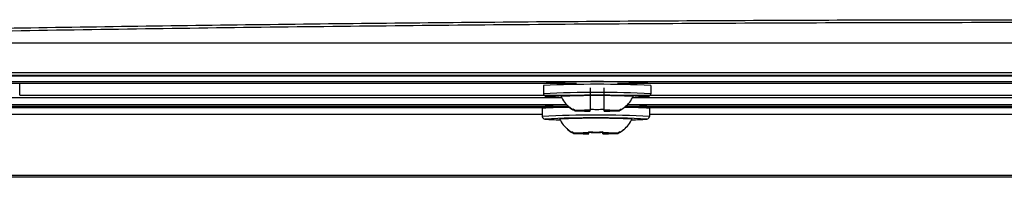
# Model space of a CAD drawing. Header units: millimetres. Extents: x 12 to 1209, y -252 to 1182.
# Tile 77 of 162: x 387 to 460, y 291 to 303. Entities that reach past the tile are written whole.
import ezdxf

# ---------------------------------------------------------------- set-up
doc = ezdxf.new("R2010")
doc.units = ezdxf.units.MM

msp = doc.modelspace()

# ---------------------------------------------------------------- linework, layer by layer
at = {"color": 7, "linetype": 'Continuous', "lineweight": 25}
for p, q in [((365.306, 301.278), (559.377, 301.278)), ((357.643, 298.835), (567.06, 298.835)), ((462.351, 298.854), (357.662, 298.854)), ((557.351, 298.397), (367.351, 298.397)), ((557.355, 298.388), (367.355, 298.391)), ((428.423, 298.255), (371.591, 298.256)), ((425.982, 298.115), (425.982, 297.515)), ((493.423, 298.254), (431.433, 298.255)), ((433.882, 298.115), (433.882, 297.515)), ((371.507, 297.226), (427.307, 297.225)), ((387.361, 297.398), (429.417, 297.397)), ((430.447, 297.397), (494.416, 297.396)), ((432.556, 297.225), (492.307, 297.224)), ((370.801, 296.576), (427.824, 296.575)), ((427.824, 296.575), (370.801, 296.575)), ((427.837, 296.563), (370.801, 296.563)), ((370.801, 296.485), (426.702, 296.485)), ((371.506, 296.711), (427.689, 296.71)), ((425.889, 296.443), (425.889, 295.843)), ((427.89, 296.544), (428.141, 296.332)), ((428.154, 296.352), (428.141, 296.332)), ((428.154, 296.352), (428.16, 296.366)), ((429.11, 296.272), (428.303, 296.272)), ((428.303, 296.254), (429.11, 296.254)), ((429.11, 296.254), (429.112, 296.271)), ((429.417, 296.291), (429.417, 296.277)), ((430.447, 296.277), (430.447, 296.291)), ((430.447, 296.248), (430.447, 296.265)), ((430.447, 296.234), (430.447, 296.248)), ((430.751, 296.271), (430.753, 296.254)), ((431.56, 296.272), (430.753, 296.272)), ((430.753, 296.254), (431.56, 296.254)), ((431.709, 296.352), (431.703, 296.366)), ((431.721, 296.331), (431.974, 296.544)), ((492.836, 296.563), (432.026, 296.563)), ((492.824, 296.573), (432.039, 296.574)), ((432.039, 296.574), (492.824, 296.573)), ((432.174, 296.71), (492.689, 296.709)), ((432.975, 296.485), (491.751, 296.485)), ((433.789, 296.443), (433.789, 295.843)), ((425.889, 295.985), (351.948, 295.985)), ((490.889, 295.985), (433.789, 295.985)), ((427.797, 294.872), (428.049, 294.66)), ((431.629, 294.659), (431.881, 294.872)), ((428.061, 294.68), (428.067, 294.694)), ((429.018, 294.6), (428.21, 294.6)), ((428.21, 294.582), (429.018, 294.582)), ((429.018, 294.582), (429.019, 294.599)), ((429.324, 294.619), (429.324, 294.605)), ((430.354, 294.605), (430.354, 294.619)), ((430.354, 294.576), (430.354, 294.593)), ((430.354, 294.562), (430.354, 294.576)), ((430.659, 294.599), (430.66, 294.582)), ((431.467, 294.6), (430.66, 294.6)), ((430.66, 294.582), (431.467, 294.582)), ((431.617, 294.68), (431.61, 294.694)), ((577.395, 291.345), (347.308, 291.345)), ((577.264, 291.475), (347.439, 291.475))]:
    msp.add_line(p, q, dxfattribs=at)
at = {"color": 7, "linetype": 'Continuous', "lineweight": 25, "flags": 128}
for points in [[(360.505, 299.072), (474.573, 299.072), (564.197, 299.072)], [(387.361, 297.398), (387.361, 297.593), (387.361, 297.782), (387.361, 297.956), (387.361, 298.11), (387.362, 298.237), (387.362, 298.256)], [(427.873, 296.53), (428, 296.423), (428.134, 296.323)], [(431.99, 296.53), (431.863, 296.423), (431.729, 296.323)], [(427.78, 294.858), (427.908, 294.751), (428.042, 294.651)], [(431.897, 294.858), (431.77, 294.751), (431.636, 294.651)]]:
    msp.add_lwpolyline(points, dxfattribs=at)
at = {"color": 7, "linetype": 'Continuous', "lineweight": 25}
for centre, radius, start, end in [((429.932, 220.428), 77.977, 87.24353, 92.75647), ((429.932, 216.074), 82.136, 87.24353, 92.75647), ((429.932, 215.474), 82.136, 87.24353, 92.75647), ((426.182, 297.515), 0.2, 180.00436, 270.00436), ((429.932, 219.428), 77.977, 87.24353, 92.75647), ((427.222, 308.938), 11.67, 264.88542, 270.29403), ((429.932, 235.661), 61.712, 87.51565, 92.48435), ((429.768, 298.652), 2.845, 208.03373, 228.24543), ((430.095, 298.652), 2.845, 311.75457, 331.96627), ((432.641, 308.938), 11.67, 269.70597, 275.11458), ((433.682, 297.515), 0.2, 269.99564, 359.99564), ((427.71, 269.24), 27.264, 89.57721, 93.8308), ((427.654, 273.921), 22.775, 89.88017, 93.93983), ((429.396, 265.566), 30.725, 89.96134, 92.03836), ((429.396, 326.959), 30.725, 267.96164, 270.03866), ((429.598, 277.127), 19.15, 90.54168, 91.45802), ((429.598, 315.398), 19.15, 268.54198, 269.45832), ((430.467, 265.566), 30.725, 87.96164, 90.03866), ((430.265, 277.127), 19.15, 88.54198, 89.45832), ((430.467, 326.959), 30.725, 269.96134, 272.03836), ((430.265, 315.398), 19.15, 270.54168, 271.45802), ((432.072, 271.218), 25.283, 86.10689, 90.2455), ((432.361, 282.406), 14.29, 85.0718, 90.80812), ((429.839, 213.802), 82.136, 87.24353, 92.75647), ((426.089, 295.843), 0.2, 180.00436, 270.00436), ((429.839, 217.756), 77.977, 87.24353, 92.75647), ((427.129, 307.266), 11.67, 264.88542, 270.29403), ((429.839, 233.989), 61.712, 87.51565, 92.48435), ((429.675, 296.98), 2.845, 208.03373, 228.24543), ((430.002, 296.98), 2.845, 311.75457, 331.96627), ((432.548, 307.266), 11.67, 269.70597, 275.11458), ((433.589, 295.843), 0.2, 269.99564, 359.99564), ((429.303, 263.894), 30.725, 89.96134, 92.03836), ((429.303, 325.287), 30.725, 267.96164, 270.03866), ((429.505, 275.456), 19.15, 90.54168, 91.45802), ((429.505, 313.726), 19.15, 268.54198, 269.45832), ((430.374, 263.894), 30.725, 87.96164, 90.03866), ((430.173, 275.456), 19.15, 88.54198, 89.45832), ((430.374, 325.287), 30.725, 269.96134, 272.03836), ((430.173, 313.726), 19.15, 270.54168, 271.45802)]:
    msp.add_arc(centre, radius, start, end, dxfattribs=at)
for points, knots in [([(364.643, 301.938), (371.059, 302.068), (383.886, 302.328), (403.377, 302.614), (422.986, 302.823), (442.698, 302.948), (462.451, 302.989), (482.199, 302.947), (501.89, 302.822), (521.458, 302.612), (540.886, 302.327), (553.667, 302.068), (560.06, 301.938)], [0, 0, 0, 0, 0.100134, 0.200166, 0.300316, 0.400398, 0.50052, 0.600592, 0.70062, 0.800561, 0.90023, 1, 1, 1, 1]), ([(558.032, 301.757), (551.005, 301.896), (536.957, 302.174), (515.589, 302.466), (494.066, 302.666), (472.426, 302.763), (450.897, 302.76), (429.551, 302.658), (408.427, 302.458), (387.417, 302.168), (373.585, 301.894), (366.671, 301.757)], [0, 0, 0, 0, 0.111883, 0.223667, 0.335667, 0.447909, 0.560029, 0.66988, 0.779758, 0.889906, 1, 1, 1, 1]), ([(429.417, 297.943), (429.417, 297.627), (429.417, 297.119), (429.417, 296.612), (429.417, 296.421)], [0, 0, 0, 0, 0.623538, 1, 1, 1, 1]), ([(430.447, 296.419), (430.447, 296.678), (430.447, 297.187), (430.447, 297.694), (430.447, 297.943)], [0, 0, 0, 0, 0.510756, 1, 1, 1, 1]), ([(429.417, 296.392), (429.474, 296.385), (429.587, 296.369), (429.759, 296.357), (429.96, 296.352), (430.19, 296.359), (430.361, 296.381), (430.447, 296.392)], [0, 0, 0, 0, 0.167698, 0.333556, 0.499803, 0.749059, 1, 1, 1, 1]), ([(431.709, 296.37), (431.713, 296.362), (431.721, 296.344), (431.727, 296.328), (431.728, 296.325), (431.729, 296.323)], [0, 0, 0, 0, 0.335653, 0.667498, 1, 1, 1, 1]), ([(429.324, 294.72), (429.381, 294.713), (429.495, 294.697), (429.667, 294.685), (429.867, 294.68), (430.097, 294.688), (430.268, 294.709), (430.354, 294.72)], [0, 0, 0, 0, 0.167698, 0.333556, 0.499803, 0.749059, 1, 1, 1, 1]), ([(428.061, 294.68), (428.057, 294.674), (428.049, 294.66), (428.043, 294.65), (428.042, 294.651), (428.042, 294.651)], [0, 0, 0, 0, 0.335653, 0.667498, 1, 1, 1, 1]), ([(430.354, 294.658), (430.297, 294.651), (430.183, 294.635), (430.011, 294.622), (429.81, 294.617), (429.58, 294.625), (429.409, 294.647), (429.324, 294.658)], [0, 0, 0, 0, 0.167698, 0.333556, 0.499803, 0.749059, 1, 1, 1, 1]), ([(431.617, 294.698), (431.621, 294.69), (431.628, 294.672), (431.635, 294.656), (431.635, 294.653), (431.636, 294.651)], [0, 0, 0, 0, 0.335653, 0.667498, 1, 1, 1, 1])]:
    msp.add_open_spline(points, degree=3, knots=knots, dxfattribs=at)
for points in [[(428.134, 296.323), (428.134, 296.326), (428.141, 296.342), (428.154, 296.37)], [(428.303, 296.272), (428.252, 296.303), (428.202, 296.336), (428.154, 296.37)], [(428.154, 296.352), (428.202, 296.318), (428.252, 296.285), (428.303, 296.254)], [(429.417, 296.392), (429.417, 296.357), (429.417, 296.323), (429.417, 296.291)], [(430.447, 296.291), (430.447, 296.323), (430.447, 296.357), (430.447, 296.392)], [(431.709, 296.37), (431.661, 296.336), (431.611, 296.303), (431.56, 296.272)], [(431.56, 296.254), (431.611, 296.285), (431.661, 296.318), (431.709, 296.352)], [(431.729, 296.323), (431.729, 296.32), (431.722, 296.33), (431.709, 296.352)], [(429.324, 294.72), (429.324, 294.685), (429.324, 294.651), (429.324, 294.619)], [(430.354, 294.619), (430.354, 294.651), (430.354, 294.685), (430.354, 294.72)], [(428.042, 294.651), (428.042, 294.654), (428.048, 294.67), (428.061, 294.698)], [(428.21, 294.6), (428.159, 294.631), (428.11, 294.664), (428.061, 294.698)], [(428.061, 294.68), (428.11, 294.646), (428.159, 294.613), (428.21, 294.582)], [(431.617, 294.698), (431.568, 294.664), (431.518, 294.631), (431.467, 294.6)], [(431.467, 294.582), (431.518, 294.613), (431.568, 294.646), (431.617, 294.68)], [(431.636, 294.651), (431.636, 294.648), (431.629, 294.658), (431.617, 294.68)]]:
    msp.add_open_spline(points, degree=3, dxfattribs=at)

doc.saveas('drawing.dxf')
